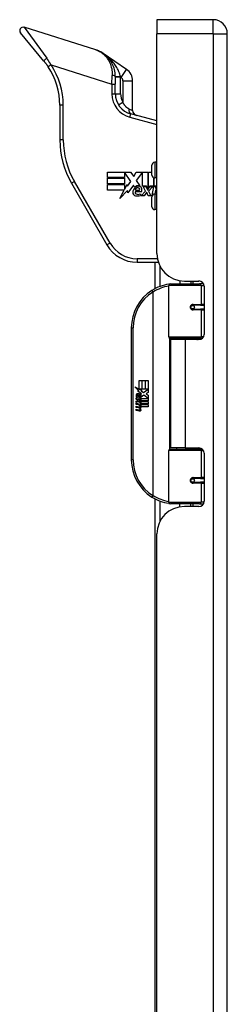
# Model space of a CAD drawing. Header units: inches. Extents: x 6 to 174, y 10 to 93.
# Tile 107 of 127: x 46.92 to 49.28, y 59.59 to 70.78. Entities that reach past the tile are written whole.
import ezdxf

# ---------------------------------------------------------------- set-up
doc = ezdxf.new("R2010")
doc.units = ezdxf.units.IN
doc.header["$MEASUREMENT"] = 0
doc.layers.add('Visible Edges(ANSI)', color=7, linetype='Continuous', lineweight=25)
doc.layers.add('Visible Tangent Edges(ANSI)', color=7, linetype='Continuous', lineweight=25)

msp = doc.modelspace()

# ---------------------------------------------------------------- linework, layer by layer
at = {"layer": 'Visible Edges(ANSI)'}
for p, q in [((48.476, 70.779), (48.476, 70.618)), ((49.115, 70.779), (48.476, 70.779)), ((47.194, 70.309), (46.928, 70.629)), ((47.784, 70.435), (46.97, 70.692)), ((48.476, 68.122), (48.476, 70.618)), ((49.276, 29.137), (49.276, 70.618)), ((48.133, 70.214), (47.867, 70.395)), ((48.004, 70.135), (48.004, 70.048)), ((48.004, 69.937), (48.004, 70.048)), ((48.201, 69.748), (48.201, 70.084)), ((47.374, 69.807), (47.374, 69.412)), ((48.476, 69.629), (48.179, 69.709)), ((48.476, 69.159), (48.452, 69.159)), ((47.915, 69.048), (48.178, 69.048)), ((47.915, 68.985), (47.915, 69.048)), ((48.109, 69.047), (48.109, 68.985)), ((48.182, 68.942), (48.109, 69.047)), ((48.178, 69.048), (48.213, 68.997)), ((48.213, 68.997), (48.24, 69.048)), ((48.24, 69.048), (48.372, 69.048)), ((48.313, 69.046), (48.241, 68.95)), ((48.313, 68.889), (48.313, 69.046)), ((48.372, 69.048), (48.372, 68.854)), ((48.38, 68.869), (48.38, 69.048)), ((48.38, 69.048), (48.42, 69.048)), ((48.42, 69.013), (48.42, 69.127)), ((47.506, 68.92), (47.91, 68.22)), ((48.109, 68.985), (47.915, 68.985)), ((47.915, 68.914), (47.915, 68.977)), ((47.915, 68.977), (48.109, 68.977)), ((48.109, 68.914), (47.915, 68.914)), ((48.109, 68.977), (48.109, 68.914)), ((48.143, 68.886), (48.182, 68.942)), ((48.241, 68.95), (48.282, 68.891)), ((48.439, 68.984), (48.439, 68.889)), ((48.447, 68.889), (48.447, 68.982)), ((48.476, 68.982), (48.452, 68.982)), ((47.915, 68.905), (48.109, 68.905)), ((47.915, 68.842), (47.915, 68.905)), ((48.106, 68.842), (47.915, 68.842)), ((48.057, 68.748), (48.106, 68.842)), ((48.143, 68.839), (48.057, 68.748)), ((48.109, 68.848), (48.139, 68.906)), ((48.109, 68.905), (48.109, 68.848)), ((48.139, 68.906), (48.143, 68.886)), ((48.147, 68.811), (48.143, 68.839)), ((48.209, 68.898), (48.147, 68.811)), ((48.223, 68.875), (48.209, 68.898)), ((48.302, 68.823), (48.23, 68.823)), ((48.233, 68.841), (48.28, 68.841)), ((48.289, 68.799), (48.289, 68.781)), ((48.299, 68.776), (48.348, 68.831)), ((48.357, 68.889), (48.313, 68.889)), ((48.348, 68.831), (48.321, 68.884)), ((48.321, 68.884), (48.352, 68.884)), ((48.358, 68.815), (48.331, 68.776)), ((48.352, 68.884), (48.368, 68.847)), ((48.372, 68.854), (48.357, 68.889)), ((48.362, 68.815), (48.358, 68.815)), ((48.377, 68.776), (48.362, 68.815)), ((48.368, 68.847), (48.372, 68.847)), ((48.372, 68.847), (48.398, 68.884)), ((48.395, 68.889), (48.38, 68.869)), ((48.43, 68.884), (48.383, 68.831)), ((48.383, 68.831), (48.409, 68.776)), ((48.439, 68.889), (48.395, 68.889)), ((48.398, 68.884), (48.43, 68.884)), ((48.423, 68.78), (48.442, 68.884)), ((48.442, 68.884), (48.464, 68.884)), ((48.471, 68.889), (48.447, 68.889)), ((48.456, 68.82), (48.452, 68.798)), ((48.476, 68.798), (48.452, 68.798)), ((48.464, 68.884), (48.462, 68.865)), ((48.462, 68.865), (48.468, 68.865)), ((48.47, 68.877), (48.471, 68.889)), ((48.331, 68.776), (48.299, 68.776)), ((48.409, 68.776), (48.377, 68.776)), ((48.42, 68.652), (48.42, 68.766)), ((48.476, 68.621), (48.452, 68.621)), ((48.251, 68.023), (48.491, 68.023)), ((48.457, 67.723), (48.457, 68.023)), ((48.736, 67.814), (48.736, 67.779)), ((48.788, 67.81), (48.954, 67.81)), ((48.862, 67.81), (48.862, 67.779)), ((48.611, 67.174), (48.611, 67.759)), ((48.631, 67.779), (48.961, 67.779)), ((49.005, 67.779), (48.961, 67.779)), ((49.013, 67.751), (49.013, 67.203)), ((48.878, 67.534), (48.878, 67.532)), ((48.883, 67.533), (48.878, 67.533)), ((48.97, 67.535), (48.883, 67.535)), ((48.883, 67.491), (48.97, 67.491)), ((48.886, 67.533), (48.886, 67.535)), ((48.886, 67.494), (48.887, 67.491)), ((48.97, 67.535), (49.013, 67.535)), ((49.013, 67.491), (48.97, 67.491)), ((48.186, 67.279), (48.186, 65.779)), ((48.964, 67.159), (48.627, 67.159)), ((48.799, 67.144), (48.631, 67.144)), ((48.631, 67.144), (48.631, 65.913)), ((48.703, 67.159), (48.703, 67.144)), ((48.954, 67.144), (48.799, 67.144)), ((48.894, 67.159), (48.894, 67.144)), ((48.964, 67.159), (48.992, 67.159)), ((48.274, 66.679), (48.306, 66.679)), ((48.274, 66.582), (48.274, 66.679)), ((48.306, 66.679), (48.306, 66.58)), ((48.311, 66.679), (48.343, 66.679)), ((48.311, 66.58), (48.311, 66.679)), ((48.343, 66.679), (48.343, 66.58)), ((48.347, 66.58), (48.347, 66.679)), ((48.347, 66.679), (48.379, 66.679)), ((48.379, 66.679), (48.379, 66.545)), ((48.226, 66.607), (48.274, 66.582)), ((48.272, 66.563), (48.226, 66.607)), ((48.258, 66.561), (48.272, 66.563)), ((48.302, 66.529), (48.258, 66.561)), ((48.277, 66.58), (48.307, 66.565)), ((48.306, 66.58), (48.277, 66.58)), ((48.307, 66.565), (48.297, 66.563)), ((48.297, 66.563), (48.325, 66.543)), ((48.343, 66.58), (48.311, 66.58)), ((48.325, 66.543), (48.378, 66.58)), ((48.378, 66.58), (48.347, 66.58)), ((48.241, 66.483), (48.269, 66.459)), ((48.241, 66.467), (48.241, 66.483)), ((48.26, 66.454), (48.241, 66.467)), ((48.241, 66.444), (48.26, 66.451)), ((48.252, 66.489), (48.243, 66.489)), ((48.26, 66.451), (48.26, 66.454)), ((48.264, 66.482), (48.264, 66.519)), ((48.269, 66.459), (48.295, 66.473)), ((48.273, 66.517), (48.273, 66.493)), ((48.295, 66.456), (48.277, 66.449)), ((48.277, 66.449), (48.277, 66.447)), ((48.277, 66.447), (48.295, 66.433)), ((48.28, 66.447), (48.298, 66.454)), ((48.379, 66.447), (48.28, 66.447)), ((48.291, 66.522), (48.302, 66.529)), ((48.295, 66.473), (48.295, 66.456)), ((48.298, 66.477), (48.378, 66.477)), ((48.298, 66.454), (48.298, 66.477)), ((48.329, 66.513), (48.299, 66.492)), ((48.378, 66.477), (48.329, 66.513)), ((48.379, 66.545), (48.353, 66.527)), ((48.353, 66.527), (48.379, 66.513)), ((48.379, 66.513), (48.379, 66.447)), ((48.241, 66.428), (48.241, 66.444)), ((48.269, 66.441), (48.241, 66.428)), ((48.241, 66.421), (48.295, 66.411)), ((48.241, 66.408), (48.241, 66.421)), ((48.263, 66.404), (48.241, 66.408)), ((48.241, 66.387), (48.275, 66.381)), ((48.241, 66.374), (48.241, 66.387)), ((48.263, 66.37), (48.241, 66.374)), ((48.241, 66.353), (48.275, 66.347)), ((48.241, 66.34), (48.241, 66.353)), ((48.275, 66.333), (48.241, 66.34)), ((48.295, 66.417), (48.269, 66.441)), ((48.286, 66.401), (48.286, 66.398)), ((48.295, 66.4), (48.286, 66.401)), ((48.288, 66.442), (48.379, 66.442)), ((48.298, 66.435), (48.288, 66.442)), ((48.292, 66.397), (48.298, 66.396)), ((48.295, 66.433), (48.295, 66.417)), ((48.295, 66.411), (48.295, 66.4)), ((48.298, 66.413), (48.298, 66.435)), ((48.379, 66.413), (48.298, 66.413)), ((48.298, 66.408), (48.379, 66.408)), ((48.298, 66.396), (48.298, 66.408)), ((48.379, 66.379), (48.299, 66.379)), ((48.379, 66.442), (48.379, 66.413)), ((48.379, 66.408), (48.379, 66.379)), ((48.627, 65.899), (48.964, 65.899)), ((48.799, 65.913), (48.631, 65.913)), ((48.703, 65.899), (48.703, 65.913)), ((48.799, 65.913), (48.954, 65.913)), ((48.894, 65.899), (48.894, 65.913)), ((48.992, 65.899), (48.964, 65.899)), ((48.611, 65.298), (48.611, 65.883)), ((49.013, 65.854), (49.013, 65.307)), ((48.97, 65.566), (48.883, 65.566)), ((48.886, 65.564), (48.887, 65.566)), ((48.97, 65.566), (49.013, 65.566)), ((48.878, 65.523), (48.878, 65.525)), ((48.878, 65.525), (48.883, 65.525)), ((48.883, 65.523), (48.97, 65.523)), ((48.886, 65.525), (48.886, 65.523)), ((49.013, 65.523), (48.97, 65.523)), ((48.457, 51.072), (48.457, 65.334)), ((48.961, 65.279), (48.631, 65.279)), ((48.736, 65.243), (48.736, 65.279)), ((48.954, 65.248), (48.788, 65.248)), ((48.862, 65.248), (48.862, 65.279)), ((48.961, 65.279), (49.005, 65.279)), ((48.476, 51.47), (48.476, 64.936))]:
    msp.add_line(p, q, dxfattribs=at)
at = {"layer": 'Visible Edges(ANSI)', "flags": 128}
for points in [[(48.004, 70.135), (48.004, 70.155), (48.002, 70.174), (47.999, 70.193), (47.995, 70.212), (47.99, 70.229), (47.984, 70.247), (47.977, 70.263), (47.97, 70.279), (47.962, 70.294), (47.953, 70.308), (47.943, 70.321), (47.933, 70.334), (47.923, 70.346), (47.912, 70.358), (47.901, 70.368), (47.889, 70.379), (47.877, 70.388), (47.865, 70.397), (47.852, 70.405), (47.839, 70.412), (47.826, 70.419), (47.812, 70.425), (47.798, 70.431), (47.784, 70.435)], [(47.194, 70.309), (47.196, 70.306), (47.198, 70.304), (47.2, 70.301), (47.202, 70.298), (47.204, 70.296), (47.206, 70.293), (47.208, 70.29), (47.21, 70.288), (47.212, 70.285), (47.214, 70.282), (47.216, 70.28), (47.219, 70.277), (47.221, 70.274), (47.223, 70.272), (47.225, 70.269), (47.226, 70.266), (47.228, 70.263), (47.23, 70.261), (47.232, 70.258), (47.234, 70.255), (47.236, 70.252), (47.238, 70.25), (47.24, 70.247), (47.242, 70.244)], [(48.618, 67.774), (48.618, 67.774), (48.618, 67.774), (48.617, 67.774), (48.617, 67.774), (48.617, 67.774), (48.617, 67.774), (48.616, 67.774), (48.616, 67.774), (48.616, 67.774), (48.616, 67.774), (48.615, 67.774), (48.615, 67.774), (48.615, 67.774), (48.615, 67.774), (48.614, 67.774), (48.614, 67.774), (48.614, 67.773), (48.614, 67.773), (48.613, 67.773), (48.613, 67.773), (48.613, 67.773), (48.613, 67.773), (48.612, 67.773), (48.612, 67.773)], [(48.883, 67.491), (48.881, 67.491), (48.878, 67.492), (48.875, 67.493), (48.873, 67.494), (48.871, 67.495), (48.868, 67.497), (48.866, 67.499), (48.865, 67.502), (48.863, 67.504), (48.862, 67.507), (48.862, 67.51), (48.862, 67.513), (48.862, 67.516), (48.862, 67.519), (48.863, 67.522), (48.865, 67.524), (48.866, 67.527), (48.868, 67.529), (48.871, 67.531), (48.873, 67.532), (48.875, 67.533), (48.878, 67.534), (48.881, 67.534), (48.883, 67.535)], [(48.93, 67.144), (48.933, 67.145), (48.935, 67.146), (48.938, 67.147), (48.94, 67.148), (48.943, 67.149), (48.945, 67.15), (48.948, 67.15), (48.951, 67.151), (48.953, 67.152), (48.956, 67.153), (48.958, 67.153), (48.961, 67.154), (48.963, 67.154), (48.966, 67.155), (48.968, 67.155), (48.971, 67.156), (48.974, 67.156), (48.976, 67.157), (48.979, 67.157), (48.981, 67.157), (48.984, 67.158), (48.987, 67.158), (48.989, 67.158), (48.992, 67.158)], [(48.992, 65.899), (48.989, 65.899), (48.987, 65.9), (48.984, 65.9), (48.981, 65.9), (48.979, 65.9), (48.976, 65.901), (48.974, 65.901), (48.971, 65.902), (48.968, 65.902), (48.966, 65.903), (48.963, 65.903), (48.961, 65.904), (48.958, 65.904), (48.956, 65.905), (48.953, 65.906), (48.951, 65.906), (48.948, 65.907), (48.945, 65.908), (48.943, 65.909), (48.94, 65.909), (48.938, 65.91), (48.935, 65.911), (48.933, 65.912), (48.93, 65.913)], [(48.883, 65.523), (48.881, 65.523), (48.878, 65.523), (48.875, 65.524), (48.873, 65.525), (48.871, 65.527), (48.868, 65.529), (48.866, 65.531), (48.865, 65.533), (48.863, 65.536), (48.862, 65.539), (48.862, 65.542), (48.862, 65.545), (48.862, 65.547), (48.862, 65.55), (48.863, 65.553), (48.865, 65.556), (48.866, 65.558), (48.868, 65.56), (48.871, 65.562), (48.873, 65.563), (48.875, 65.565), (48.878, 65.565), (48.881, 65.566), (48.883, 65.566)], [(48.612, 65.284), (48.612, 65.284), (48.613, 65.284), (48.613, 65.284), (48.613, 65.284), (48.613, 65.284), (48.614, 65.284), (48.614, 65.284), (48.614, 65.284), (48.614, 65.284), (48.615, 65.284), (48.615, 65.284), (48.615, 65.284), (48.615, 65.284), (48.616, 65.284), (48.616, 65.284), (48.616, 65.284), (48.616, 65.284), (48.617, 65.284), (48.617, 65.284), (48.617, 65.284), (48.617, 65.283), (48.618, 65.283), (48.618, 65.283), (48.618, 65.283)]]:
    msp.add_lwpolyline(points, dxfattribs=at)
at = {"layer": 'Visible Edges(ANSI)'}
for centre in [(48.883, 67.513), (48.883, 65.544)]:
    msp.add_circle(centre, 0.0197, dxfattribs=at)
for centre, radius, start, end in [((49.115, 70.618), 0.161, 0, 90), ((46.958, 70.654), 0.0394, 72.5, 219.63), ((46.587, 69.807), 0.787, 0, 33.7355), ((48.044, 70.084), 0.157, 0, 55.65), ((48.241, 69.937), 0.236, 180, 255), ((48.26, 69.748), 0.0591, 180, 255), ((48.359, 69.412), 0.984, 180, 210), ((48.452, 69.127), 0.0315, 90, 180), ((48.452, 69.013), 0.0315, 180, 270), ((48.281, 68.813), 0.0784, 134.1684, 176.5646), ((48.241, 68.816), 0.0388, 176.5646, 261.5605), ((48.267, 68.827), 0.065, 77.079, 133.1785), ((48.267, 68.827), 0.0588, 80.4085, 134.1684), ((48.248, 68.817), 0.0189, 163.5261, 244.6784), ((48.265, 68.837), 0.0331, 109.3797, 172.9975), ((48.265, 68.855), 0.0604, 244.6784, 292.5609), ((48.262, 68.847), 0.0216, 51.1652, 109.3797), ((48.263, 68.85), 0.0188, 331.4547, 51.1652), ((48.274, 68.856), 0.0299, 23.8445, 85.0802), ((48.251, 68.845), 0.0555, 336.1555, 23.8445), ((48.452, 68.766), 0.0315, 90, 180), ((48.547, 68.805), 0.0915, 147.5992, 170), ((48.508, 68.839), 0.0472, 133.1438, 147.4114), ((48.49, 68.84), 0.0248, 126.3555, 147.5992), ((48.504, 68.845), 0.0472, 127.5478, 136.5849), ((48.253, 68.896), 0.12, 261.5605, 287.3343), ((48.452, 68.652), 0.0315, 180, 270), ((48.251, 68.417), 0.394, 210, 270), ((48.788, 68.122), 0.312, 180, 270), ((48.954, 67.751), 0.0591, 0, 90), ((48.686, 67.279), 0.5, 122.2377, 180), ((48.686, 67.279), 0.5, 98.5081, 122.2377), ((48.631, 67.759), 0.0197, 90, 180), ((48.883, 67.513), 0.0217, 279.147, 90), ((48.627, 67.174), 0.0157, 180, 270), ((48.954, 67.203), 0.0591, 270, 0), ((48.261, 66.513), 0.0197, 86.5646, 171.5605), ((48.301, 66.507), 0.0607, 171.5605, 197.3343), ((48.281, 66.501), 0.0307, 154.6784, 202.5609), ((48.262, 66.51), 0.0096, 73.5261, 154.6784), ((48.26, 66.493), 0.0398, 44.1684, 86.5646), ((48.276, 66.508), 0.0282, 246.1555, 293.8445), ((48.271, 66.501), 0.0168, 19.3797, 82.9975), ((48.278, 66.502), 0.00955, 241.4547, 321.1652), ((48.277, 66.503), 0.0109, 321.1652, 19.3797), ((48.281, 66.496), 0.0152, 293.8445, 355.0802), ((48.267, 66.5), 0.0299, 350.4085, 44.1684), ((48.267, 66.5), 0.033, 347.079, 43.1785), ((48.255, 66.358), 0.0465, 57.5992, 80), ((48.256, 66.324), 0.0465, 58.5584, 80.8257), ((48.277, 66.393), 0.0123, 260, 293.5571), ((48.277, 66.359), 0.0123, 259.9922, 293.5487), ((48.28, 66.362), 0.0288, 259, 288.4748), ((48.273, 66.386), 0.0126, 6.03, 57.5992), ((48.273, 66.353), 0.0126, 6.1027, 57.6083), ((48.28, 66.387), 0.006, 293.5571, 6.03), ((48.28, 66.353), 0.006, 293.5487, 6.1027), ((48.281, 66.395), 0.0288, 273.6169, 286.9928), ((48.272, 66.344), 0.0246, 359.6788, 63.9508), ((48.273, 66.377), 0.024, 359.4776, 57.4114), ((48.287, 66.377), 0.0101, 286.9928, 359.4776), ((48.286, 66.344), 0.0105, 288.4748, 359.6788), ((48.275, 66.379), 0.024, 358.7952, 46.5849), ((48.627, 65.883), 0.0157, 90, 180), ((48.954, 65.854), 0.0591, 0, 90), ((48.686, 65.779), 0.5, 180, 237.7623), ((48.883, 65.544), 0.0217, 270, 80.853), ((48.686, 65.779), 0.5, 237.7623, 261.4919), ((48.788, 64.936), 0.312, 90, 180), ((48.631, 65.298), 0.0197, 180, 270), ((48.954, 65.307), 0.0591, 270, 0)]:
    msp.add_arc(centre, radius, start, end, dxfattribs=at)
at = {"layer": 'Visible Tangent Edges(ANSI)'}
for p, q in [((49.115, 70.618), (49.115, 70.779)), ((46.97, 70.692), (47.226, 70.341)), ((49.115, 70.618), (48.476, 70.618)), ((49.115, 70.618), (49.115, 29.137)), ((49.115, 70.618), (49.276, 70.618)), ((47.275, 70.266), (47.242, 70.244)), ((47.275, 70.266), (47.965, 70.048)), ((47.965, 70.048), (47.969, 70.146)), ((48.07, 70.123), (48.133, 70.214)), ((47.965, 70.048), (47.965, 69.937)), ((47.965, 70.048), (48.004, 70.048)), ((48.063, 70.127), (48.004, 70.127)), ((48.062, 70.133), (48.063, 70.127)), ((48.063, 69.937), (48.063, 70.127)), ((48.063, 70.127), (48.07, 70.123)), ((48.091, 70.084), (48.091, 69.842)), ((48.091, 70.084), (48.201, 70.084)), ((47.965, 69.937), (48.004, 69.937)), ((48.004, 69.937), (48.063, 69.937)), ((47.414, 69.807), (47.374, 69.807)), ((47.414, 69.412), (47.414, 69.807)), ((48.041, 69.81), (48.091, 69.842)), ((48.159, 69.766), (48.201, 69.748)), ((48.169, 69.671), (48.179, 69.709)), ((48.169, 69.671), (48.476, 69.589)), ((47.414, 69.412), (47.374, 69.412)), ((48.452, 69.159), (48.452, 68.982)), ((47.54, 68.94), (47.506, 68.92)), ((47.945, 68.24), (47.54, 68.94)), ((48.452, 68.798), (48.452, 68.621)), ((47.945, 68.24), (47.91, 68.22)), ((48.481, 68.063), (48.251, 68.063)), ((48.251, 68.063), (48.251, 68.023)), ((48.511, 67.977), (48.511, 67.747)), ((48.886, 67.81), (48.886, 67.779)), ((48.419, 67.702), (48.43, 67.685)), ((48.43, 67.685), (48.43, 65.372)), ((48.43, 67.685), (48.434, 67.685)), ((48.434, 65.372), (48.434, 67.685)), ((48.98, 67.759), (48.611, 67.759)), ((48.98, 67.759), (49.012, 67.759)), ((48.98, 67.759), (48.98, 67.544)), ((48.886, 67.534), (48.886, 67.532)), ((48.886, 67.494), (48.886, 67.493)), ((48.888, 67.544), (48.98, 67.544)), ((48.98, 67.481), (48.888, 67.481)), ((49.013, 67.544), (48.98, 67.544)), ((48.98, 67.481), (48.98, 67.174)), ((48.98, 67.481), (49.013, 67.481)), ((48.186, 67.279), (48.206, 67.279)), ((48.206, 65.779), (48.206, 67.279)), ((48.611, 67.174), (48.98, 67.174)), ((48.619, 67.161), (48.619, 65.897)), ((48.799, 67.144), (48.799, 65.913)), ((49.005, 67.174), (48.98, 67.174)), ((48.206, 65.779), (48.186, 65.779)), ((48.98, 65.883), (48.611, 65.883)), ((48.98, 65.883), (49.005, 65.883)), ((48.98, 65.883), (48.98, 65.576)), ((48.886, 65.565), (48.886, 65.564)), ((48.888, 65.576), (48.98, 65.576)), ((49.013, 65.576), (48.98, 65.576)), ((48.886, 65.525), (48.886, 65.523)), ((48.98, 65.513), (48.888, 65.513)), ((48.98, 65.513), (48.98, 65.298)), ((48.98, 65.513), (49.013, 65.513)), ((48.43, 65.372), (48.419, 65.356)), ((48.434, 65.372), (48.43, 65.372)), ((48.511, 65.31), (48.511, 65.08)), ((48.611, 65.298), (48.98, 65.298)), ((48.886, 65.279), (48.886, 65.248)), ((49.012, 65.298), (48.98, 65.298))]:
    msp.add_line(p, q, dxfattribs=at)
at = {"layer": 'Visible Tangent Edges(ANSI)', "flags": 128}
for points in [[(47.784, 70.435), (47.796, 70.431), (47.808, 70.426), (47.82, 70.421), (47.832, 70.414), (47.843, 70.408), (47.854, 70.4), (47.865, 70.392), (47.875, 70.383), (47.885, 70.373), (47.895, 70.363), (47.904, 70.352), (47.913, 70.341), (47.921, 70.328), (47.929, 70.315), (47.936, 70.302), (47.943, 70.287), (47.949, 70.272), (47.954, 70.256), (47.959, 70.239), (47.963, 70.222), (47.966, 70.204), (47.968, 70.185), (47.969, 70.166), (47.969, 70.146)], [(48.062, 70.133), (48.059, 70.146), (48.055, 70.159), (48.051, 70.172), (48.046, 70.185), (48.041, 70.198), (48.035, 70.21), (48.028, 70.222), (48.021, 70.235), (48.014, 70.246), (48.006, 70.258), (47.998, 70.27), (47.99, 70.281), (47.981, 70.292), (47.972, 70.302), (47.963, 70.313), (47.953, 70.323), (47.943, 70.333), (47.933, 70.343), (47.922, 70.352), (47.912, 70.361), (47.901, 70.37), (47.89, 70.379), (47.879, 70.387), (47.867, 70.395)], [(47.275, 70.266), (47.273, 70.269), (47.271, 70.272), (47.269, 70.275), (47.267, 70.279), (47.265, 70.282), (47.263, 70.285), (47.261, 70.288), (47.259, 70.291), (47.257, 70.295), (47.255, 70.298), (47.253, 70.301), (47.251, 70.304), (47.249, 70.307), (47.247, 70.31), (47.245, 70.313), (47.243, 70.316), (47.241, 70.32), (47.239, 70.323), (47.237, 70.326), (47.235, 70.329), (47.232, 70.332), (47.23, 70.335), (47.228, 70.338), (47.226, 70.341)], [(48.159, 69.766), (48.156, 69.767), (48.153, 69.769), (48.15, 69.77), (48.147, 69.772), (48.143, 69.774), (48.14, 69.776), (48.137, 69.778), (48.134, 69.781), (48.131, 69.783), (48.128, 69.786), (48.125, 69.789), (48.122, 69.792), (48.119, 69.796), (48.116, 69.799), (48.113, 69.803), (48.11, 69.807), (48.108, 69.811), (48.105, 69.815), (48.102, 69.819), (48.1, 69.823), (48.098, 69.828), (48.095, 69.832), (48.093, 69.837), (48.091, 69.842)], [(48.888, 67.544), (48.884, 67.544), (48.88, 67.544), (48.876, 67.542), (48.872, 67.541), (48.868, 67.538), (48.865, 67.536), (48.862, 67.533), (48.859, 67.529), (48.857, 67.525), (48.856, 67.521), (48.855, 67.517), (48.855, 67.513), (48.855, 67.509), (48.856, 67.504), (48.857, 67.5), (48.86, 67.497), (48.862, 67.493), (48.865, 67.49), (48.868, 67.487), (48.872, 67.485), (48.876, 67.484), (48.88, 67.482), (48.884, 67.482), (48.888, 67.481)], [(48.992, 67.158), (48.988, 67.158), (48.984, 67.158), (48.98, 67.158), (48.975, 67.158), (48.971, 67.157), (48.967, 67.157), (48.963, 67.157), (48.959, 67.156), (48.955, 67.156), (48.951, 67.156), (48.946, 67.155), (48.942, 67.155), (48.938, 67.154), (48.934, 67.153), (48.93, 67.153), (48.926, 67.152), (48.922, 67.151), (48.918, 67.15), (48.914, 67.15), (48.91, 67.149), (48.906, 67.148), (48.902, 67.147), (48.898, 67.146), (48.894, 67.145)], [(48.894, 65.912), (48.898, 65.911), (48.902, 65.91), (48.906, 65.91), (48.91, 65.909), (48.914, 65.908), (48.918, 65.907), (48.922, 65.906), (48.926, 65.905), (48.93, 65.905), (48.934, 65.904), (48.938, 65.904), (48.942, 65.903), (48.946, 65.902), (48.951, 65.902), (48.955, 65.901), (48.959, 65.901), (48.963, 65.901), (48.967, 65.9), (48.971, 65.9), (48.975, 65.9), (48.98, 65.899), (48.984, 65.899), (48.988, 65.899), (48.992, 65.899)], [(48.888, 65.576), (48.884, 65.576), (48.88, 65.575), (48.876, 65.574), (48.872, 65.572), (48.868, 65.57), (48.865, 65.567), (48.862, 65.564), (48.86, 65.561), (48.857, 65.557), (48.856, 65.553), (48.855, 65.549), (48.855, 65.545), (48.855, 65.54), (48.856, 65.536), (48.857, 65.532), (48.859, 65.528), (48.862, 65.525), (48.865, 65.522), (48.868, 65.519), (48.872, 65.517), (48.876, 65.515), (48.88, 65.514), (48.884, 65.513), (48.888, 65.513)]]:
    msp.add_lwpolyline(points, dxfattribs=at)
at = {"layer": 'Visible Tangent Edges(ANSI)'}
for centre, radius, start, end in [((46.587, 69.807), 0.827, 0, 33.7355), ((48.044, 70.084), 0.0472, 0, 55.65), ((48.241, 69.937), 0.276, 180, 255), ((48.241, 69.937), 0.177, 180, 212.3875), ((48.359, 69.412), 0.945, 180, 210), ((48.251, 68.417), 0.354, 210, 270), ((48.686, 67.279), 0.48, 122.2377, 180), ((48.69, 67.279), 0.48, 99.4349, 122.2377), ((48.686, 65.779), 0.48, 180, 237.7623), ((48.69, 65.779), 0.48, 237.7623, 260.5651)]:
    msp.add_arc(centre, radius, start, end, dxfattribs=at)
for centre, major_axis, ratio, start_param, end_param in [((47.224, 70.334), (-0.0303, -0.0251), 0.099128, 4.560171, 6.283185), ((47.965, 70.135), (0.0394, 0), 0.287968, 0, 1.480249), ((48.063, 70.135), (-0.0591, 0), 0.030793, 0, 1.549755), ((48.195, 69.766), (-0.0153, -0.057), 0.599572, 4.871683, 6.283185), ((48.43, 67.685), (-0.0105, 0.0167), 0.161367, 4.610972, 6.283185), ((48.615, 67.754), (-0.0029, 0.0195), 0.187781, 5.698095, 6.283185), ((48.961, 67.759), (0, 0.0197), 0.965926, 4.712389, 6.283185), ((48.883, 67.544), (0, -0.00984), 0.476565, 0, 1.570796), ((48.883, 67.481), (0, 0.00984), 0.476565, 4.712389, 6.283185), ((48.97, 67.544), (0, -0.00984), 0.965926, 0, 1.570796), ((48.97, 67.481), (0, 0.00984), 0.965926, 4.712389, 6.283185), ((48.964, 67.174), (0, -0.0157), 0.965926, 0, 1.570796), ((48.964, 65.883), (0, 0.0157), 0.965926, 4.712389, 6.283185), ((48.883, 65.576), (0, -0.00984), 0.476565, 0, 1.570796), ((48.97, 65.576), (0, -0.00984), 0.965926, 0, 1.570796), ((48.883, 65.513), (0, 0.00984), 0.476565, 4.712389, 6.283185), ((48.97, 65.513), (0, 0.00984), 0.965926, 4.712389, 6.283185), ((48.43, 65.372), (-0.0105, -0.0167), 0.161367, 0, 1.672214), ((48.615, 65.304), (-0.0029, -0.0195), 0.187781, 0, 0.58509), ((48.961, 65.298), (0, -0.0197), 0.965926, 0, 1.570796)]:
    msp.add_ellipse(centre, major_axis=major_axis, ratio=ratio, start_param=start_param, end_param=end_param, dxfattribs=at)

doc.saveas('drawing.dxf')
